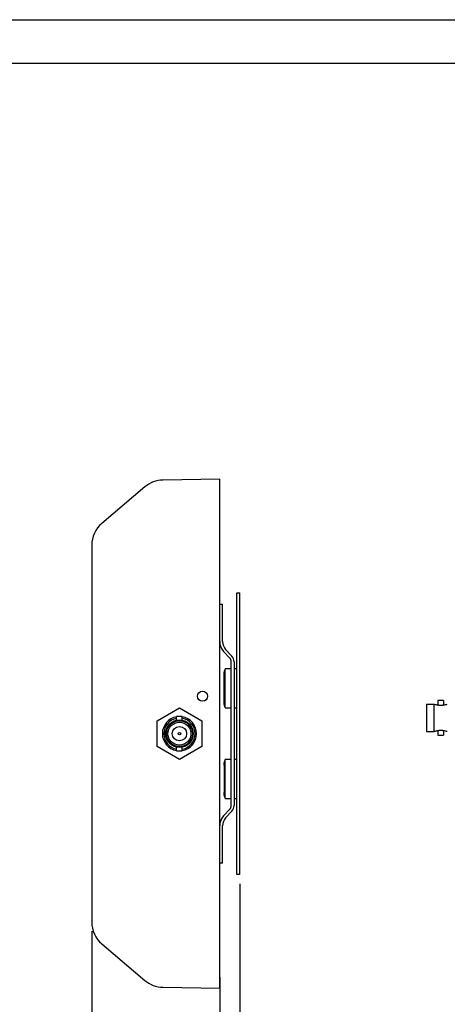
# Model space of a CAD drawing. Header units: inches. Extents: x 0 to 17, y 0 to 11.
# Tile 3 of 5: x 8.5 to 11.4, y 4.3 to 11. Entities that reach past the tile are written whole.
import ezdxf

# ---------------------------------------------------------------- set-up
doc = ezdxf.new("R2010")
doc.units = ezdxf.units.IN
doc.header["$LTSCALE"] = 0.935
doc.header["$MEASUREMENT"] = 0
doc.layers.get('0').update_dxf_attribs({"linetype": 'CONTINUOUS'})
doc.styles.add('TEXTSTYLE_2', font='txt', dxfattribs={"width": 0.8})
doc.dimstyles.new('DIMSTYLE_3', dxfattribs={"dimtxt": 0.11811, "dimasz": 0.1875, "dimexe": 0.125, "dimexo": 0.0625, "dimgap": 0.029528, "dimtad": 0, "dimtih": 1, "dimtoh": 1, "dimlfac": 2, "dimzin": 4, "dimdsep": 46, "dimtxsty": 'TEXTSTYLE_2', "dimblk": '_FILLED', "dimblk1": '_FILLED', "dimblk2": '_FILLED', "dimcen": 0.09, "dimazin": 1, "dimtfac": 1, "dimtofl": 0, "dimtmove": 0, "dimatfit": 3, "dimldrblk": '_FILLED', "dimfxl": 1, "dimtolj": 1, "dimtzin": 4, "dimarcsym": 0})

# ---------------------------------------------------------------- blocks, each defined once
blk = doc.blocks.new('*D5')
at = {"color": 2, "linetype": 'Continuous', "transparency": 16777216}
blk.add_line((9.8691, 4.4468), (9.8691, 4.0706), dxfattribs=at)
at = {"color": 2, "linetype": 'Continuous', "transparency": 16777216, "insert": (9.81, 4.0116), "char_height": 0.11811, "width": 0.506187, "attachment_point": 3, "rotation": 90, "line_spacing_factor": 0.9, "style": 'TEXTSTYLE_2'}
blk.add_mtext('{\\ftxt;\\W0.0001;\\H0.0001;\\~}{\\ftxt;\\W2.8571428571;\\H0.1181102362; }{\\ftxt;\\W0.0001;\\H0.0001;\\~}', dxfattribs=at)
blk = doc.blocks.new('_FILLED')
at = {"color": 0, "linetype": 'ByBlock'}
blk.add_solid([(0, 0), (-1, 0.167), (-1, -0.167)], dxfattribs=at)
blk = doc.blocks.new('*D6')
at = {"color": 2, "linetype": 'Continuous', "transparency": 16777216}
blk.add_line((8.9931, 4.7624), (8.9931, 3.8304), dxfattribs=at)
at = {"color": 2, "linetype": 'Continuous', "transparency": 16777216, "insert": (8.9341, 3.7714), "char_height": 0.11811, "width": 0.139201, "attachment_point": 3, "rotation": 90, "line_spacing_factor": 0.9, "style": 'TEXTSTYLE_2'}
blk.add_mtext('{\\ftxt;\\W0.0001;\\H0.0001;\\~}{\\ftxt;\\W0.7857142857;\\H0.1181102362; }{\\ftxt;\\W0.0001;\\H0.0001;\\~}', dxfattribs=at)
blk = doc.blocks.new('*D7')
at = {"color": 2, "linetype": 'Continuous', "transparency": 16777216}
blk.add_line((10.0069, 5.0865), (10.0069, 4.0716), dxfattribs=at)
at = {"color": 2, "linetype": 'Continuous', "transparency": 16777216, "insert": (9.9478, 4.0125), "char_height": 0.11811, "width": 0.455568, "attachment_point": 3, "rotation": 90, "line_spacing_factor": 0.9, "style": 'TEXTSTYLE_2'}
blk.add_mtext('{\\ftxt;\\W0.0001;\\H0.0001;\\~}{\\ftxt;\\W2.5714285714;\\H0.1181102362; }{\\ftxt;\\W0.0001;\\H0.0001;\\~}', dxfattribs=at)

msp = doc.modelspace()

# ---------------------------------------------------------------- linework, layer by layer
at = {"color": 7, "linetype": 'Continuous'}
for p, q in [((0, 11), (17, 11)), ((16.7, 10.7), (0.3, 10.7)), ((9.8691, 7.8557), (9.4805, 7.849)), ((9.8691, 4.3715), (9.8691, 7.8557)), ((9.3565, 7.8022), (9.0625, 7.5524)), ((8.9931, 7.4023), (8.9931, 4.8249)), ((9.9872, 5.149), (9.9872, 7.0782)), ((9.9872, 7.0782), (10.0069, 7.0782)), ((10.0069, 5.149), (10.0069, 7.0782)), ((9.8691, 6.9994), (9.8888, 6.9994)), ((9.8888, 6.7435), (9.8888, 6.9994)), ((9.9373, 6.6313), (9.8953, 6.6766)), ((9.9098, 6.69), (9.9518, 6.6447)), ((9.9478, 5.6227), (9.9478, 6.6046)), ((9.9675, 6.6046), (9.9675, 5.6227)), ((9.9054, 6.2908), (9.9054, 6.5565)), ((9.9478, 6.5565), (9.9054, 6.5565)), ((9.9872, 6.5565), (9.9675, 6.5565)), ((9.8986, 6.3301), (9.8986, 6.5172)), ((11.3627, 6.3401), (11.3627, 6.3097)), ((11.4021, 6.3401), (11.3627, 6.3401)), ((11.4021, 6.3401), (11.4021, 6.3097)), ((9.4401, 6.2022), (9.5935, 6.2908)), ((9.5935, 6.2908), (9.7469, 6.2022)), ((9.9054, 6.2908), (9.9478, 6.2908)), ((9.9675, 6.2908), (9.9872, 6.2908)), ((11.284, 6.3165), (11.284, 6.1275)), ((11.284, 6.3165), (11.3378, 6.3165)), ((11.3378, 6.1275), (11.3378, 6.3165)), ((9.4401, 6.025), (9.4401, 6.2022)), ((9.5738, 6.2052), (9.5738, 6.2317)), ((9.6132, 6.2317), (9.5738, 6.2317)), ((9.6132, 6.2053), (9.6132, 6.2317)), ((9.7469, 6.2022), (9.7469, 6.025)), ((11.3627, 6.1343), (11.3627, 6.1039)), ((11.4021, 6.1343), (11.4021, 6.1039)), ((11.284, 6.1275), (11.3378, 6.1275)), ((11.3627, 6.1039), (11.4021, 6.1039)), ((9.5935, 5.9364), (9.4401, 6.025)), ((9.5738, 5.9955), (9.5738, 6.022)), ((9.7469, 6.025), (9.5935, 5.9364)), ((9.6132, 5.9955), (9.6132, 6.022)), ((9.5738, 5.9955), (9.6132, 5.9955)), ((9.9478, 5.9364), (9.9054, 5.9364)), ((9.9054, 5.6707), (9.9054, 5.9364)), ((9.9872, 5.9364), (9.9675, 5.9364)), ((9.8986, 5.8971), (9.8986, 5.7101)), ((9.9054, 5.6707), (9.9478, 5.6707)), ((9.9675, 5.6707), (9.9872, 5.6707)), ((9.8953, 5.5506), (9.9373, 5.5959)), ((9.9518, 5.5825), (9.9098, 5.5372)), ((9.8888, 5.2278), (9.8888, 5.4837)), ((9.8888, 5.2278), (9.8691, 5.2278)), ((10.0069, 5.149), (9.9872, 5.149)), ((9.0625, 4.6748), (9.3565, 4.4251)), ((9.4805, 4.3783), (9.8691, 4.3715))]:
    msp.add_line(p, q, dxfattribs=at)
for centre, radius in [((9.751, 6.3695), 0.0344), ((9.5935, 6.1136), 0.0945), ((9.5935, 6.1136), 0.0886), ((9.5935, 6.1136), 0.0787), ((9.5935, 6.1136), 0.0492), ((9.5935, 6.1136), 0.00886)]:
    msp.add_circle(centre, radius, dxfattribs=at)
for centre, radius, start, end in [((9.484, 7.6521), 0.1969, 91, 130.3477), ((9.19, 7.4024), 0.1969, 130.3477, 180.01937), ((9.9675, 6.7435), 0.0984, 180, 222.8342), ((9.9675, 6.7435), 0.0787, 180, 222.8342), ((9.9085, 6.6046), 0.0394, 0, 42.8342), ((9.9085, 6.6046), 0.0591, 0, 42.8342), ((11.3824, 6.4321), 0.1239, 248.89491, 260.85995), ((11.3824, 6.4321), 0.1239, 279.14005, 291.10509), ((9.5935, 6.1136), 0.1171, 99.51145, 260.48855), ((9.5935, 6.1136), 0.1073, 100.68558, 259.3145), ((9.5935, 6.1136), 0.1171, 279.51145, 80.48855), ((9.5935, 6.1136), 0.1073, 280.68558, 79.3145), ((11.3824, 6.0119), 0.1239, 99.14005, 111.10509), ((11.3824, 6.0119), 0.1239, 68.89491, 80.85995), ((9.9085, 5.6227), 0.0394, 317.1658, 360), ((9.9085, 5.6227), 0.0591, 317.1658, 360), ((9.9675, 5.4837), 0.0984, 137.1658, 180), ((9.9675, 5.4837), 0.0787, 137.1658, 180), ((9.19, 4.8248), 0.1969, 179.97969, 229.6523), ((9.484, 4.5751), 0.1969, 229.6523, 269)]:
    msp.add_arc(centre, radius, start, end, dxfattribs=at)
for points, knots in [([(9.8986, 6.5172), (9.8986, 6.5202), (9.8989, 6.5262), (9.9001, 6.5348), (9.9019, 6.5414), (9.9037, 6.546), (9.9047, 6.548), (9.9052, 6.549)], [0, 0, 0, 0, 0.279997, 0.547541, 0.790422, 0.899825, 1, 1, 1, 1]), ([(9.9052, 6.2983), (9.9047, 6.2993), (9.9037, 6.3013), (9.9019, 6.3059), (9.9001, 6.3125), (9.8989, 6.3211), (9.8986, 6.3271), (9.8986, 6.3301)], [0, 0, 0, 0, 0.100178, 0.209583, 0.452465, 0.720007, 1, 1, 1, 1]), ([(11.3824, 6.3059), (11.3811, 6.3059), (11.3786, 6.306), (11.3739, 6.3065), (11.3691, 6.3076), (11.3651, 6.3088), (11.3632, 6.3096), (11.3627, 6.3097)], [0, 0, 0, 0, 0.191756, 0.377015, 0.698586, 0.919704, 1, 1, 1, 1]), ([(11.4021, 6.3097), (11.4016, 6.3096), (11.3997, 6.3088), (11.3957, 6.3076), (11.3909, 6.3065), (11.3863, 6.306), (11.3837, 6.3059), (11.3824, 6.3059)], [0, 0, 0, 0, 0.080218, 0.301258, 0.622851, 0.808214, 1, 1, 1, 1]), ([(11.3627, 6.1343), (11.3632, 6.1344), (11.3651, 6.1351), (11.3691, 6.1364), (11.3739, 6.1375), (11.3786, 6.138), (11.3811, 6.1381), (11.3824, 6.1381)], [0, 0, 0, 0, 0.08021, 0.301239, 0.62283, 0.808209, 1, 1, 1, 1]), ([(11.3824, 6.1381), (11.3837, 6.1381), (11.3863, 6.138), (11.3909, 6.1375), (11.3957, 6.1364), (11.3997, 6.1351), (11.4016, 6.1344), (11.4021, 6.1343)], [0, 0, 0, 0, 0.191758, 0.377027, 0.698605, 0.919715, 1, 1, 1, 1]), ([(9.8986, 5.8971), (9.8986, 5.9001), (9.8989, 5.9061), (9.9001, 5.9147), (9.9019, 5.9213), (9.9037, 5.9259), (9.9047, 5.928), (9.9052, 5.9289)], [0, 0, 0, 0, 0.279997, 0.547541, 0.790422, 0.899825, 1, 1, 1, 1]), ([(9.9052, 5.6782), (9.9047, 5.6792), (9.9037, 5.6812), (9.9019, 5.6859), (9.9001, 5.6924), (9.8989, 5.701), (9.8986, 5.707), (9.8986, 5.7101)], [0, 0, 0, 0, 0.100178, 0.209583, 0.452465, 0.720007, 1, 1, 1, 1])]:
    msp.add_open_spline(points, degree=3, knots=knots, dxfattribs=at)

# ---------------------------------------------------------------- dimensions: what is measured, and where the dimension line sits
at = {"color": 2, "linetype": 'Continuous'}
for feature_location, offset, origin, text, picture, middle in [((10.0069, 5.0865), (0, -1.015), (8.9931, 5.149), '{\\ftxt;\\W0.0001;\\H0.0001;\\~}{\\ftxt;\\W2.5714285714;\\H0.1181102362; }{\\ftxt;\\W0.0001;\\H0.0001;\\~}', '*D7', (10.0069, 3.8438)), ((8.9931, 4.7624), (0, -0.932), (8.9931, 4.7482), '{\\ftxt;\\W0.0001;\\H0.0001;\\~}{\\ftxt;\\W0.7857142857;\\H0.1181102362; }{\\ftxt;\\W0.0001;\\H0.0001;\\~}', '*D6', (8.9931, 3.7081)), ((9.8691, 4.4468), (0, -0.3762), (8.9931, 4.7482), '{\\ftxt;\\W0.0001;\\H0.0001;\\~}{\\ftxt;\\W2.8571428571;\\H0.1181102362; }{\\ftxt;\\W0.0001;\\H0.0001;\\~}', '*D5', (9.8691, 3.826))]:
    dim = msp.add_ordinate_dim(feature_location=feature_location, offset=offset, dtype=1, origin=origin, text=text, dimstyle='DIMSTYLE_3', dxfattribs=at)
    dim.commit()
    dim.dimension.update_dxf_attribs({"geometry": picture, "text_midpoint": middle})

doc.saveas('drawing.dxf')
